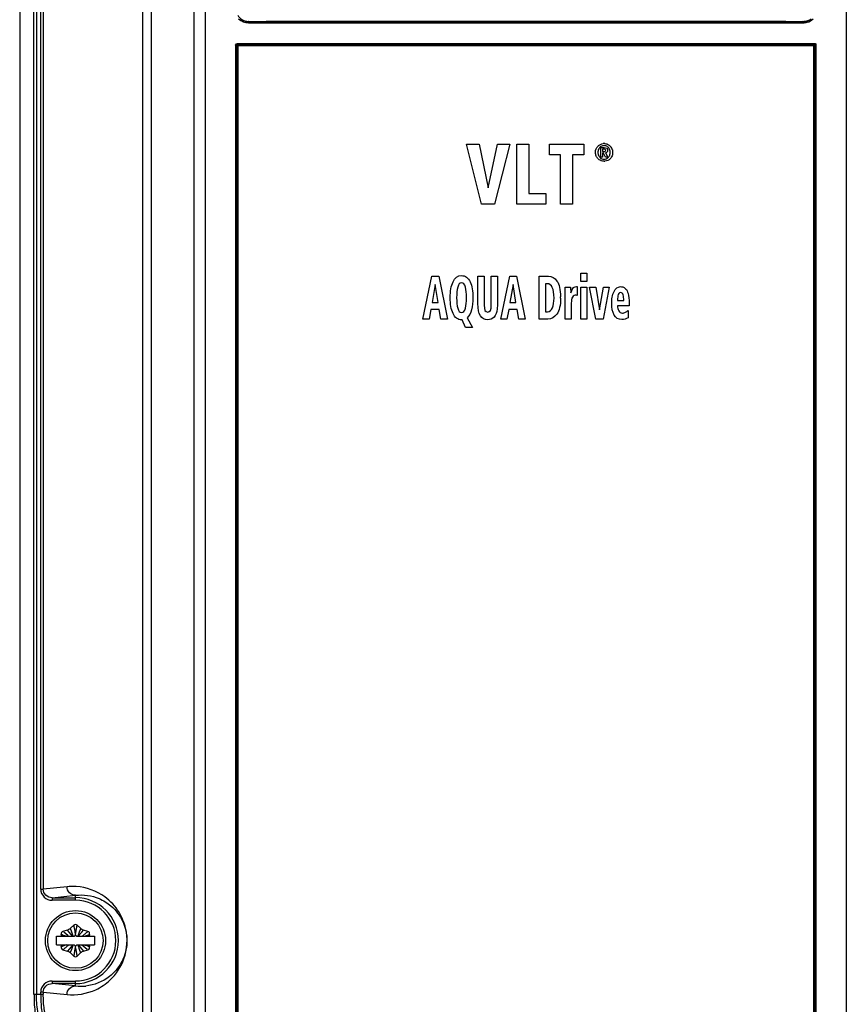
# Model space of a CAD drawing. Header units: inches. Extents: x 0 to 82.7, y 0 to 58.5.
# Tile 5 of 67: x 9.8 to 13.6, y 23.9 to 28.4. Entities that reach past the tile are written whole.
import ezdxf

# ---------------------------------------------------------------- set-up
doc = ezdxf.new("R2010")
doc.units = ezdxf.units.IN
doc.header["$LTSCALE"] = 4.547244
doc.header["$MEASUREMENT"] = 0
doc.layers.get('0').update_dxf_attribs({"linetype": 'CONTINUOUS'})

msp = doc.modelspace()

# ---------------------------------------------------------------- linework, layer by layer
at = {"color": 7, "linetype": 'CONTINUOUS'}
for p, q in [((9.758, 36.0884), (9.758, 19.6232)), ((9.8236, 23.9057), (9.8236, 36.0641)), ((9.8352, 36.0641), (9.8352, 23.9057)), ((10.362, 35.8936), (10.362, 20.1002)), ((10.5581, 20.1189), (10.5581, 35.8936)), ((10.3232, 20.1395), (10.3232, 35.8543)), ((10.6106, 20.0854), (10.6106, 35.854)), ((13.551, 35.854), (13.551, 19.7273)), ((9.8546, 24.3874), (9.8546, 29.9384)), ((9.8663, 29.9384), (9.8663, 24.3874)), ((10.8094, 28.3661), (10.8068, 28.3661)), ((10.8076, 28.362), (13.354, 28.362)), ((13.3547, 28.3661), (13.3522, 28.3661)), ((10.7483, 28.2587), (10.7483, 20.2836)), ((10.7483, 28.2587), (10.7527, 28.2587)), ((10.7527, 28.2587), (10.7527, 20.2836)), ((10.7548, 28.2565), (10.7527, 28.2587)), ((10.7548, 20.2858), (10.7548, 28.2565)), ((13.4068, 28.2565), (10.7548, 28.2565)), ((10.7561, 28.2666), (13.4055, 28.2666)), ((10.7588, 28.2604), (10.7565, 28.2627)), ((10.7565, 28.2627), (13.4051, 28.2627)), ((13.4028, 28.2604), (10.7588, 28.2604)), ((10.7592, 28.2565), (10.7592, 20.2858)), ((13.4024, 20.2858), (13.4024, 28.2565)), ((13.4028, 28.2604), (13.4051, 28.2627)), ((13.4068, 28.2565), (13.4089, 28.2587)), ((13.4068, 28.2565), (13.4068, 20.2858)), ((13.4089, 20.2836), (13.4089, 28.2587)), ((13.4089, 28.2587), (13.4132, 28.2587)), ((13.4132, 20.2836), (13.4132, 28.2587)), ((11.8776, 27.5298), (11.8079, 27.8054)), ((11.8079, 27.8054), (11.867, 27.8054)), ((11.867, 27.8054), (11.9083, 27.6043)), ((11.9083, 27.6043), (11.9511, 27.8054)), ((12.0075, 27.8054), (11.9367, 27.5298)), ((11.9511, 27.8054), (12.0075, 27.8054)), ((12.0391, 27.5298), (12.0391, 27.8054)), ((12.0391, 27.8054), (12.0938, 27.8054)), ((12.0938, 27.8054), (12.0938, 27.5794)), ((12.1893, 27.7556), (12.1893, 27.8054)), ((12.1893, 27.8054), (12.346, 27.8054)), ((12.346, 27.8054), (12.346, 27.7556)), ((12.4243, 27.7456), (12.4243, 27.7893)), ((12.4243, 27.7893), (12.4394, 27.7893)), ((12.4329, 27.782), (12.4329, 27.7715)), ((12.4386, 27.782), (12.4329, 27.782)), ((12.2402, 27.7556), (12.1893, 27.7556)), ((12.2402, 27.5298), (12.2402, 27.7556)), ((12.2949, 27.7556), (12.2949, 27.5298)), ((12.346, 27.7556), (12.2949, 27.7556)), ((12.4329, 27.7456), (12.4243, 27.7456)), ((12.4329, 27.7715), (12.4396, 27.7715)), ((12.4329, 27.7642), (12.4329, 27.7456)), ((12.4368, 27.7642), (12.4329, 27.7642)), ((12.4462, 27.7456), (12.4368, 27.7642)), ((12.4456, 27.7646), (12.4563, 27.7456)), ((12.4563, 27.7456), (12.4462, 27.7456)), ((12.0938, 27.5794), (12.1715, 27.5794)), ((12.1715, 27.5794), (12.1715, 27.5298)), ((11.9367, 27.5298), (11.8776, 27.5298)), ((12.1715, 27.5298), (12.0391, 27.5298)), ((12.2949, 27.5298), (12.2402, 27.5298)), ((11.6084, 27.0023), (11.6493, 27.1991)), ((11.6493, 27.1991), (11.6811, 27.1991)), ((11.6811, 27.1991), (11.7205, 27.0023)), ((11.8604, 27.0736), (11.8604, 27.1991)), ((11.8604, 27.1991), (11.8891, 27.1991)), ((11.8891, 27.1991), (11.8891, 27.0662)), ((11.9218, 27.0662), (11.9218, 27.1991)), ((11.9218, 27.1991), (11.9505, 27.1991)), ((11.9505, 27.1991), (11.9505, 27.0736)), ((11.9657, 27.0023), (12.0066, 27.1991)), ((12.0066, 27.1991), (12.0383, 27.1991)), ((12.0383, 27.1991), (12.0778, 27.0023)), ((12.1415, 27.0023), (12.1415, 27.1991)), ((12.1415, 27.1991), (12.1851, 27.1991)), ((12.3327, 27.1744), (12.3327, 27.2138)), ((12.3327, 27.2138), (12.3604, 27.2138)), ((12.3604, 27.2138), (12.3604, 27.1744)), ((11.6651, 27.1614), (11.65, 27.0794)), ((11.6777, 27.0794), (11.6651, 27.1614)), ((12.0223, 27.1614), (12.0073, 27.0794)), ((12.0349, 27.0794), (12.0223, 27.1614)), ((12.1702, 27.1647), (12.1702, 27.0366)), ((12.1777, 27.1647), (12.1702, 27.1647)), ((12.2602, 27.1492), (12.2855, 27.1492)), ((12.2855, 27.1492), (12.2863, 27.1227)), ((12.3122, 27.1514), (12.3162, 27.1514)), ((12.3162, 27.1514), (12.3162, 27.1103)), ((12.3604, 27.1744), (12.3327, 27.1744)), ((12.3327, 27.0023), (12.3327, 27.1492)), ((12.3327, 27.1492), (12.3604, 27.1492)), ((12.3604, 27.1492), (12.3604, 27.0023)), ((12.4019, 27.0023), (12.3733, 27.1492)), ((12.3733, 27.1492), (12.4022, 27.1492)), ((12.4022, 27.1492), (12.4192, 27.0443)), ((12.4192, 27.0443), (12.4362, 27.1492)), ((12.4634, 27.1492), (12.4347, 27.0023)), ((12.4362, 27.1492), (12.4634, 27.1492)), ((12.261, 27.0023), (12.261, 27.1185)), ((12.2863, 27.1227), (12.291, 27.1341)), ((11.65, 27.0794), (11.6777, 27.0794)), ((12.0073, 27.0794), (12.0349, 27.0794)), ((12.2887, 27.068), (12.2887, 27.0023)), ((12.5013, 27.0974), (12.5009, 27.0881)), ((12.5009, 27.0881), (12.5297, 27.0881)), ((12.555, 27.064), (12.5009, 27.064)), ((12.555, 27.0746), (12.555, 27.064)), ((11.6447, 27.0462), (11.6363, 27.0023)), ((11.6834, 27.0462), (11.6447, 27.0462)), ((11.6909, 27.0023), (11.6834, 27.0462)), ((12.002, 27.0462), (11.9935, 27.0023)), ((12.0406, 27.0462), (12.002, 27.0462)), ((12.0482, 27.0023), (12.0406, 27.0462)), ((12.1702, 27.0366), (12.1793, 27.0366)), ((12.5495, 27.0419), (12.5501, 27.0083)), ((11.6363, 27.0023), (11.6084, 27.0023)), ((11.7205, 27.0023), (11.6909, 27.0023)), ((11.7886, 26.9988), (11.7856, 26.9988)), ((11.8042, 26.9635), (11.7886, 26.9988)), ((11.8113, 27.009), (11.8362, 26.9635)), ((11.9935, 27.0023), (11.9657, 27.0023)), ((12.0778, 27.0023), (12.0482, 27.0023)), ((12.1815, 27.0023), (12.1415, 27.0023)), ((12.2887, 27.0023), (12.261, 27.0023)), ((12.3604, 27.0023), (12.3327, 27.0023)), ((12.4347, 27.0023), (12.4019, 27.0023)), ((11.8362, 26.9635), (11.8042, 26.9635)), ((9.9751, 24.3985), (9.8663, 24.3874)), ((9.8546, 24.3874), (9.8663, 24.3874)), ((9.9064, 24.3481), (10.0139, 24.3591)), ((9.9064, 24.3481), (9.9064, 24.3363)), ((9.9064, 24.3481), (10.0139, 24.3481)), ((10.0139, 24.3363), (10.0139, 24.3591)), ((10.0143, 24.3363), (9.9064, 24.3363)), ((10.006, 24.2217), (9.9906, 24.2078)), ((10.016, 24.1884), (10.0217, 24.2214)), ((10.0372, 24.2078), (10.0218, 24.2217)), ((9.9261, 24.1314), (9.9261, 24.1708)), ((9.9261, 24.1708), (10.0082, 24.1708)), ((9.9506, 24.1708), (9.9487, 24.1795)), ((9.9764, 24.1996), (9.9566, 24.1932)), ((9.9785, 24.1749), (9.9598, 24.1906)), ((9.9849, 24.1898), (9.9767, 24.1992)), ((9.9839, 24.1705), (9.9785, 24.1749)), ((10.0015, 24.1707), (9.9849, 24.1898)), ((9.9968, 24.1898), (9.9907, 24.2073)), ((10.0082, 24.1708), (10.0139, 24.1758)), ((10.0116, 24.189), (10.0139, 24.1758)), ((10.0139, 24.1758), (10.016, 24.1884)), ((10.0139, 24.1758), (10.0195, 24.1708)), ((10.0195, 24.1708), (10.1016, 24.1708)), ((10.0262, 24.176), (10.0244, 24.1708)), ((10.0262, 24.1708), (10.0428, 24.1898)), ((10.028, 24.181), (10.0262, 24.176)), ((10.0311, 24.1901), (10.028, 24.181)), ((10.0347, 24.2007), (10.0311, 24.1901)), ((10.0372, 24.2078), (10.0347, 24.2007)), ((10.0428, 24.1898), (10.051, 24.1992)), ((10.0711, 24.1932), (10.0514, 24.1996)), ((10.0551, 24.1708), (10.0599, 24.1726)), ((10.0599, 24.1726), (10.0787, 24.1794)), ((10.079, 24.1795), (10.0771, 24.1708)), ((10.1016, 24.1708), (10.1016, 24.1314)), ((9.9261, 24.1314), (10.0082, 24.1314)), ((9.9487, 24.1226), (9.9506, 24.1314)), ((9.9678, 24.1296), (9.949, 24.1227)), ((9.9726, 24.1314), (9.9678, 24.1296)), ((10.0015, 24.1314), (9.9849, 24.1124)), ((9.9998, 24.1211), (10.0015, 24.1261)), ((10.0015, 24.1261), (10.0033, 24.1314)), ((10.0139, 24.1263), (10.0082, 24.1314)), ((10.0139, 24.1263), (10.0117, 24.1137)), ((10.0195, 24.1314), (10.0139, 24.1263)), ((10.0161, 24.1132), (10.0139, 24.1263)), ((10.0195, 24.1314), (10.1016, 24.1314)), ((10.0262, 24.1314), (10.0428, 24.1123)), ((10.0438, 24.1317), (10.0492, 24.1273)), ((10.0492, 24.1273), (10.068, 24.1115)), ((10.0771, 24.1314), (10.079, 24.1226)), ((9.9566, 24.1089), (9.9764, 24.1025)), ((9.9849, 24.1124), (9.9767, 24.1029)), ((9.9906, 24.0943), (9.993, 24.1015)), ((9.9906, 24.0943), (10.006, 24.0804)), ((9.993, 24.1015), (9.9966, 24.112)), ((9.9966, 24.112), (9.9998, 24.1211)), ((10.0117, 24.1137), (10.006, 24.0808)), ((10.0218, 24.0804), (10.0372, 24.0943)), ((10.031, 24.1123), (10.037, 24.0948)), ((10.0428, 24.1123), (10.051, 24.1029)), ((10.0514, 24.1025), (10.0711, 24.1089)), ((9.9064, 23.9658), (9.9064, 23.954)), ((9.9064, 23.9658), (10.0139, 23.9658)), ((10.0139, 23.954), (9.9064, 23.954)), ((10.0139, 23.943), (9.9064, 23.954)), ((10.0139, 23.943), (10.0139, 23.9658)), ((9.8236, 23.9057), (9.8663, 23.9057)), ((9.8546, 23.9057), (9.8546, 23.9148)), ((9.8663, 23.9148), (9.8546, 23.9148)), ((9.8663, 23.9148), (9.8663, 23.9057)), ((9.8663, 23.9148), (9.9751, 23.9037))]:
    msp.add_line(p, q, dxfattribs=at)
for radius in [0.1378, 0.1271]:
    msp.add_circle((10.0139, 24.1511), radius, dxfattribs=at)
for centre, radius, start, end in [((10.9732, 28.1868), 0.2446, 132.0557, 132.8563), ((10.8088, 28.4271), 0.0587, 268.0099, 270.5236), ((13.1883, 28.1867), 0.2447, 47.1439, 47.944), ((13.3532, 28.4267), 0.0583, 292.0809, 299.7071), ((10.807, 28.4241), 0.058, 254.8838, 269.8683), ((13.3538, 28.4271), 0.0651, 270.147, 285.4601), ((12.4404, 27.77), 0.0286, 142.1018, 152.4909), ((12.441, 27.7695), 0.0294, 136.9775, 142.0971), ((12.4394, 27.7637), 0.0441, 89.9612, 94.7734), ((12.4395, 27.7624), 0.0454, 85.2377, 90.0405), ((12.4389, 27.7703), 0.0282, 32.7688, 42.8722), ((12.4378, 27.7676), 0.0411, 43.925, 48.917), ((12.4402, 27.769), 0.0384, 19.1755, 34.2249), ((12.4391, 27.7687), 0.0396, 14.2202, 19.1683), ((12.4565, 27.7667), 0.0452, 175.5861, 179.3475), ((12.4516, 27.7671), 0.0403, 171.5126, 175.5859), ((12.4428, 27.7688), 0.0435, 224.1359, 228.9922), ((12.4404, 27.7661), 0.0399, 228.998, 234.0815), ((12.4402, 27.7643), 0.0285, 207.8511, 223.0207), ((12.4232, 27.7672), 0.0443, 356.1928, 0.0375), ((12.4397, 27.7658), 0.039, 325.9535, 330.9673), ((12.4395, 27.772), 0.0453, 269.9578, 274.7805), ((12.0845, 27.136), 0.1762, 3.2885, 4.309), ((11.8963, 27.099), 0.3436, 359.9929, 0.9423), ((12.4573, 27.068), 0.1687, 174.5321, 180.0109), ((10.0006, 24.148), 0.2517, 86.2022, 95.8244), ((10.0139, 24.1511), 0.1971, 270, 90), ((10.0139, 24.1511), 0.1852, 270, 89.8776), ((10.0139, 24.2129), 0.0118, 47.9722, 132.0278), ((9.9603, 24.182), 0.0118, 107.9722, 192.0278), ((9.8019, 23.7229), 0.4793, 69.1438, 69.7569), ((9.9642, 24.2371), 0.0394, 287.9722, 312.0278), ((0.5587, 20.9375), 9.9827, 18.89813, 19.01382), ((11.8758, 24.5247), 1.8941, 189.71, 190.2098), ((10.0635, 24.2371), 0.0394, 227.9722, 252.0278), ((9.7957, 24.48), 0.3967, 308.773, 309.7763), ((9.5177, 24.814), 0.8312, 309.7741, 310.2098), ((11.8454, 22.061), 2.7739, 130.1015, 130.2176), ((10.0674, 24.182), 0.0118, 347.9722, 72.0278), ((9.9603, 24.1201), 0.0118, 167.9722, 252.0278), ((8.1823, 26.2411), 2.7739, 310.1015, 310.2176), ((10.5101, 23.4881), 0.8312, 129.7741, 130.2098), ((10.2321, 23.8221), 0.3967, 128.773, 129.7763), ((19.469, 27.3647), 9.9827, 198.89813, 199.01382), ((10.2258, 24.5793), 0.4793, 249.1438, 249.7569), ((10.0674, 24.1201), 0.0118, 287.9722, 12.0278), ((9.9642, 24.0651), 0.0394, 47.9722, 72.0278), ((10.0139, 24.0892), 0.0118, 227.9722, 312.0278), ((8.1519, 23.7774), 1.8941, 9.71, 10.2098), ((10.0635, 24.0651), 0.0394, 107.9722, 132.0278), ((10.0394, 24.1539), 0.2124, 263.0942, 275.8623)]:
    msp.add_arc(centre, radius, start, end, dxfattribs=at)
for points in [[(10.7583, 28.3971), (10.7633, 28.3885), (10.771, 28.381), (10.7797, 28.376)], [(10.7626, 28.3806), (10.774, 28.369), (10.7914, 28.362), (10.8076, 28.362)], [(10.7918, 28.3681), (10.7845, 28.3701), (10.7774, 28.3736), (10.7714, 28.3783)], [(10.7797, 28.376), (10.7879, 28.3714), (10.7974, 28.3688), (10.8068, 28.3684)], [(13.3522, 28.3684), (13.36, 28.3683), (13.3679, 28.3698), (13.3751, 28.3728)], [(13.3901, 28.3782), (13.3802, 28.3706), (13.3672, 28.3661), (13.3547, 28.3661)], [(13.3712, 28.3643), (13.3815, 28.3672), (13.3915, 28.373), (13.399, 28.3806)], [(10.7527, 28.2587), (10.7526, 28.2605), (10.7546, 28.2627), (10.7565, 28.2627)], [(10.7597, 28.2603), (10.7576, 28.2605), (10.7549, 28.2585), (10.7548, 28.2565)], [(13.4067, 28.2556), (13.4069, 28.2576), (13.4048, 28.2603), (13.4028, 28.2604)], [(13.4051, 28.2627), (13.4069, 28.2627), (13.4089, 28.2605), (13.4089, 28.2587)], [(12.4, 27.7672), (12.4001, 27.7788), (12.404, 27.7884), (12.4116, 27.7962)], [(12.4116, 27.7962), (12.415, 27.7996), (12.4187, 27.8023), (12.4228, 27.8042)], [(12.415, 27.7832), (12.4134, 27.7802), (12.4123, 27.7768), (12.4117, 27.7731)], [(12.4252, 27.7943), (12.4232, 27.7931), (12.4212, 27.7915), (12.4195, 27.7896)], [(12.4228, 27.8042), (12.4267, 27.8061), (12.4311, 27.8073), (12.4357, 27.8076)], [(12.4319, 27.7972), (12.4295, 27.7966), (12.4273, 27.7956), (12.4252, 27.7943)], [(12.4394, 27.7982), (12.4368, 27.7982), (12.4342, 27.7978), (12.4319, 27.7972)], [(12.4442, 27.7812), (12.4424, 27.7817), (12.4405, 27.782), (12.4386, 27.782)], [(12.447, 27.7972), (12.4446, 27.7978), (12.4421, 27.7982), (12.4394, 27.7982)], [(12.4394, 27.7893), (12.4446, 27.7893), (12.4486, 27.7884), (12.4514, 27.7865)], [(12.4432, 27.8076), (12.4492, 27.8071), (12.4545, 27.8055), (12.4593, 27.8026)], [(12.4469, 27.7772), (12.4468, 27.7793), (12.4459, 27.7806), (12.4442, 27.7812)], [(12.4557, 27.7929), (12.4531, 27.7949), (12.4502, 27.7964), (12.447, 27.7972)], [(12.4514, 27.7865), (12.4542, 27.7845), (12.4556, 27.7811), (12.4556, 27.7762)], [(12.4595, 27.7895), (12.4583, 27.7908), (12.4571, 27.7919), (12.4557, 27.7929)], [(12.4593, 27.8026), (12.4613, 27.8015), (12.4631, 27.8001), (12.4649, 27.7986)], [(12.4675, 27.7672), (12.4675, 27.7744), (12.4658, 27.7805), (12.4626, 27.7856)], [(12.4675, 27.7961), (12.4691, 27.7944), (12.4706, 27.7926), (12.472, 27.7906)], [(12.4037, 27.7498), (12.4013, 27.7551), (12.4001, 27.7609), (12.4, 27.7672)], [(12.4115, 27.7385), (12.4082, 27.7419), (12.4056, 27.7457), (12.4037, 27.7498)], [(12.4113, 27.7672), (12.4113, 27.7652), (12.4115, 27.7632), (12.4118, 27.7613)], [(12.4118, 27.7613), (12.4123, 27.7575), (12.4134, 27.7541), (12.4151, 27.751)], [(12.4194, 27.7449), (12.4248, 27.7391), (12.4314, 27.7362), (12.4394, 27.7362)], [(12.4394, 27.7362), (12.4412, 27.7362), (12.4429, 27.7364), (12.4446, 27.7367)], [(12.4396, 27.7715), (12.4419, 27.7715), (12.4437, 27.7718), (12.445, 27.7726)], [(12.4676, 27.7385), (12.4609, 27.7316), (12.4528, 27.7277), (12.4433, 27.7268)], [(12.4446, 27.7367), (12.4479, 27.7372), (12.4509, 27.7384), (12.4537, 27.7401)], [(12.445, 27.7726), (12.4463, 27.7733), (12.4469, 27.7748), (12.4469, 27.7772)], [(12.4527, 27.7677), (12.4508, 27.766), (12.4485, 27.7649), (12.4456, 27.7646)], [(12.4556, 27.7762), (12.4555, 27.7723), (12.4545, 27.7695), (12.4527, 27.7677)], [(12.4537, 27.7401), (12.4558, 27.7414), (12.4577, 27.743), (12.4595, 27.7449)], [(12.4595, 27.7449), (12.4631, 27.7487), (12.4654, 27.7533), (12.4666, 27.7586)], [(12.4666, 27.7586), (12.467, 27.7604), (12.4673, 27.7623), (12.4674, 27.7642)], [(12.472, 27.744), (12.4707, 27.7421), (12.4692, 27.7402), (12.4676, 27.7385)], [(12.4788, 27.7672), (12.4788, 27.7596), (12.4771, 27.7528), (12.4738, 27.7469)], [(12.4775, 27.7784), (12.4783, 27.7749), (12.4788, 27.7712), (12.4788, 27.7672)], [(12.4257, 27.729), (12.4226, 27.7302), (12.4197, 27.7317), (12.417, 27.7337)], [(12.4394, 27.7267), (12.4345, 27.7267), (12.4299, 27.7275), (12.4257, 27.729)], [(11.7463, 27.1735), (11.7549, 27.1925), (11.768, 27.2021), (11.7856, 27.2021)], [(11.7856, 27.2021), (11.8032, 27.2021), (11.8164, 27.1925), (11.825, 27.1735)], [(12.1851, 27.1991), (12.1996, 27.1992), (12.2122, 27.1919), (12.2231, 27.1771)], [(11.7335, 27.1007), (11.7335, 27.1304), (11.7378, 27.1546), (11.7463, 27.1735)], [(11.7681, 27.1493), (11.7647, 27.1363), (11.7629, 27.12), (11.7629, 27.1007)], [(11.7856, 27.1689), (11.7773, 27.1689), (11.7715, 27.1623), (11.7681, 27.1493)], [(11.8033, 27.1492), (11.7999, 27.1623), (11.7939, 27.1689), (11.7856, 27.1689)], [(11.8084, 27.1007), (11.8084, 27.12), (11.8067, 27.1363), (11.8033, 27.1492)], [(11.825, 27.1735), (11.8336, 27.1546), (11.8378, 27.1304), (11.8378, 27.1007)], [(12.21, 27.0988), (12.2101, 27.1418), (12.1993, 27.1647), (12.1777, 27.1647)], [(12.2231, 27.1771), (12.2336, 27.1627), (12.2393, 27.1386), (12.2398, 27.1047)], [(12.2956, 27.1432), (12.2975, 27.1459), (12.2998, 27.148), (12.3025, 27.1494)], [(12.3025, 27.1494), (12.305, 27.1508), (12.3083, 27.1514), (12.3122, 27.1514)], [(12.485, 27.1289), (12.492, 27.1435), (12.502, 27.151), (12.5152, 27.1514)], [(12.5152, 27.1514), (12.5175, 27.1514), (12.5209, 27.151), (12.5252, 27.1502)], [(12.5252, 27.1502), (12.5295, 27.1494), (12.5338, 27.1465), (12.5384, 27.1419)], [(12.261, 27.1185), (12.261, 27.1301), (12.2608, 27.1393), (12.2604, 27.1461)], [(12.291, 27.1341), (12.2923, 27.1375), (12.2938, 27.1406), (12.2956, 27.1432)], [(12.2973, 27.1084), (12.2949, 27.1058), (12.2931, 27.1024), (12.2919, 27.0981)], [(12.3069, 27.112), (12.3028, 27.112), (12.2997, 27.1108), (12.2973, 27.1084)], [(12.3162, 27.1103), (12.3135, 27.1114), (12.3104, 27.112), (12.3069, 27.112)], [(12.4767, 27.1024), (12.4784, 27.1121), (12.4812, 27.121), (12.485, 27.1289)], [(12.5029, 27.1093), (12.502, 27.1052), (12.5015, 27.1012), (12.5013, 27.0974)], [(12.5071, 27.12), (12.5052, 27.117), (12.5038, 27.1134), (12.5029, 27.1093)], [(12.5152, 27.1242), (12.5117, 27.1242), (12.509, 27.1228), (12.5071, 27.12)], [(12.5268, 27.1132), (12.5248, 27.1204), (12.521, 27.1242), (12.5152, 27.1242)], [(12.5297, 27.0881), (12.5297, 27.0977), (12.5287, 27.1061), (12.5268, 27.1132)], [(12.5384, 27.1419), (12.543, 27.1374), (12.5469, 27.1298), (12.5501, 27.1192)], [(12.5501, 27.1192), (12.5533, 27.1085), (12.555, 27.0936), (12.555, 27.0746)], [(11.7463, 27.0281), (11.7378, 27.0472), (11.7335, 27.0713), (11.7335, 27.1007)], [(11.7629, 27.1007), (11.7629, 27.0813), (11.7647, 27.0652), (11.768, 27.0523)], [(11.8034, 27.0524), (11.8067, 27.0652), (11.8084, 27.0813), (11.8084, 27.1007)], [(11.8378, 27.1007), (11.8378, 27.0801), (11.8357, 27.0618), (11.8312, 27.0457)], [(11.9055, 26.9994), (11.8759, 26.9994), (11.8604, 27.0242), (11.8604, 27.0736)], [(11.8891, 27.0662), (11.8889, 27.0454), (11.8943, 27.0348), (11.9054, 27.0348)], [(11.9054, 27.0348), (11.9166, 27.0348), (11.9218, 27.0454), (11.9218, 27.0662)], [(11.9505, 27.0736), (11.9504, 27.0649), (11.9499, 27.0569), (11.9489, 27.0497)], [(12.2027, 27.0546), (12.2074, 27.0662), (12.2099, 27.0808), (12.21, 27.0988)], [(12.2399, 27.099), (12.2399, 27.0653), (12.234, 27.0408), (12.2225, 27.0253)], [(12.2919, 27.0981), (12.2907, 27.0937), (12.2899, 27.089), (12.2894, 27.0841)], [(12.4745, 27.0762), (12.4745, 27.0855), (12.4752, 27.0943), (12.4767, 27.1024)], [(12.4857, 27.0213), (12.4782, 27.0353), (12.4745, 27.0536), (12.4745, 27.0762)], [(12.5009, 27.064), (12.5009, 27.0549), (12.5028, 27.0472), (12.5064, 27.0407)], [(11.7856, 26.9988), (11.768, 26.9994), (11.7549, 27.009), (11.7463, 27.0281)], [(11.768, 27.0523), (11.7715, 27.039), (11.7773, 27.0323), (11.7856, 27.0323)], [(11.7856, 27.0323), (11.7939, 27.0323), (11.7999, 27.039), (11.8034, 27.0524)], [(11.8312, 27.0457), (11.8267, 27.0294), (11.82, 27.0173), (11.8113, 27.009)], [(11.9489, 27.0497), (11.9442, 27.0162), (11.9297, 26.9994), (11.9055, 26.9994)], [(12.1793, 27.0366), (12.19, 27.0368), (12.1978, 27.0428), (12.2027, 27.0546)], [(12.2225, 27.0253), (12.2112, 27.01), (12.1976, 27.0023), (12.1815, 27.0023)], [(12.5211, 27.0003), (12.5051, 27.0003), (12.4932, 27.0074), (12.4857, 27.0213)], [(12.5064, 27.0407), (12.5102, 27.0339), (12.5159, 27.0305), (12.5236, 27.0303)], [(12.5236, 27.0303), (12.5261, 27.0302), (12.5285, 27.0306), (12.5308, 27.0312)], [(12.5308, 27.0312), (12.5332, 27.0319), (12.5355, 27.0327), (12.5378, 27.0339)], [(12.5378, 27.0339), (12.5422, 27.0364), (12.5461, 27.039), (12.5495, 27.0419)], [(12.5501, 27.0083), (12.5407, 27.0029), (12.531, 27.0003), (12.5211, 27.0003)]]:
    msp.add_open_spline(points, degree=3, dxfattribs=at)
for points, knots in [([(10.8094, 28.3684), (11.2332, 28.37), (12.0808, 28.3685), (12.9284, 28.3699), (13.3522, 28.3684)], [0, 0, 0, 0, 0.5, 1, 1, 1, 1]), ([(10.8068, 28.3661), (10.8065, 28.3657), (10.8066, 28.3643), (10.8064, 28.363), (10.8064, 28.3622)], [0, 0, 0, 0, 0.360004, 1, 1, 1, 1]), ([(13.3522, 28.3661), (13.1407, 28.3659), (12.293, 28.3658), (11.4454, 28.3654), (10.8094, 28.3661)], [0, 0, 0, 0, 0.249585, 1, 1, 1, 1]), ([(13.3547, 28.3661), (13.3551, 28.3657), (13.355, 28.3643), (13.3551, 28.363), (13.3552, 28.3622)], [0, 0, 0, 0, 0.359999, 1, 1, 1, 1]), ([(10.7483, 28.2587), (10.7483, 28.2605), (10.7488, 28.2634), (10.7519, 28.2661), (10.7538, 28.2652), (10.7546, 28.2646)], [0, 0, 0, 0, 0.516367, 0.735558, 1, 1, 1, 1]), ([(10.7565, 28.2627), (10.7562, 28.2631), (10.7563, 28.2645), (10.7561, 28.2658), (10.7561, 28.2666)], [0, 0, 0, 0, 0.369341, 1, 1, 1, 1]), ([(10.7588, 28.2604), (10.7589, 28.2602), (10.7589, 28.2585), (10.759, 28.2571), (10.7594, 28.2558)], [0, 0, 0, 0, 0.134531, 1, 1, 1, 1]), ([(13.4022, 28.2558), (13.4022, 28.2568), (13.402, 28.2573), (13.4027, 28.2602), (13.4028, 28.2598)], [0, 0, 0, 0, 0.734071, 1, 1, 1, 1]), ([(13.4055, 28.2666), (13.4055, 28.2658), (13.4053, 28.2645), (13.4054, 28.2631), (13.4051, 28.2627)], [0, 0, 0, 0, 0.630659, 1, 1, 1, 1]), ([(13.4055, 28.2666), (13.4073, 28.2666), (13.4115, 28.2664), (13.4122, 28.2615), (13.4112, 28.2603)], [0, 0, 0, 0, 0.540638, 1, 1, 1, 1]), ([(9.9751, 23.9037), (10.0194, 23.8992), (10.0937, 23.9118), (10.1856, 23.9743), (10.2497, 24.0711), (10.2562, 24.1897), (10.2153, 24.2882), (10.1427, 24.3675), (10.0639, 24.3961), (10.0173, 24.3992)], [0, 0, 0, 0, 0.17045, 0.271386, 0.419624, 0.597826, 0.699555, 0.821427, 1, 1, 1, 1]), ([(10.0139, 24.3591), (10.0039, 24.3591), (9.9833, 24.3677), (9.9751, 24.3884), (9.9751, 24.3985)], [0, 0, 0, 0, 0.497358, 1, 1, 1, 1]), ([(9.8546, 24.3874), (9.8546, 24.3742), (9.8659, 24.3469), (9.8933, 24.3363), (9.9064, 24.3363)], [0, 0, 0, 0, 0.49966, 1, 1, 1, 1]), ([(9.9064, 24.3481), (9.8963, 24.3481), (9.8751, 24.3562), (9.8663, 24.3772), (9.8663, 24.3874)], [0, 0, 0, 0, 0.500364, 1, 1, 1, 1]), ([(10.0139, 24.3591), (10.05, 24.3635), (10.1106, 24.3549), (10.1859, 24.3082), (10.2412, 24.2359), (10.2575, 24.1379), (10.2289, 24.0474), (10.1663, 23.9733), (10.1, 23.9466), (10.0611, 23.9426)], [0, 0, 0, 0, 0.166035, 0.263551, 0.399647, 0.56828, 0.694144, 0.821638, 1, 1, 1, 1]), ([(10.006, 24.2217), (10.0057, 24.2214), (10.0067, 24.2196), (10.0066, 24.2166), (10.0078, 24.2114), (10.0084, 24.2075), (10.0088, 24.2053)], [0, 0, 0, 0, 0.072864, 0.277674, 0.596206, 1, 1, 1, 1]), ([(9.9487, 24.1795), (9.9488, 24.1791), (9.9515, 24.1791), (9.9545, 24.1771), (9.9608, 24.1752), (9.9652, 24.1735), (9.9678, 24.1726)], [0, 0, 0, 0, 0.074108, 0.283004, 0.602036, 1, 1, 1, 1]), ([(10.0711, 24.1932), (10.0707, 24.1934), (10.0697, 24.1916), (10.0671, 24.1902), (10.0633, 24.1866), (10.0603, 24.1843), (10.0586, 24.1828)], [0, 0, 0, 0, 0.07312, 0.277145, 0.594563, 1, 1, 1, 1]), ([(10.079, 24.1226), (10.0789, 24.1231), (10.0762, 24.123), (10.0732, 24.1251), (10.0669, 24.1269), (10.0625, 24.1287), (10.06, 24.1296)], [0, 0, 0, 0, 0.074108, 0.283004, 0.602036, 1, 1, 1, 1]), ([(9.9566, 24.1089), (9.957, 24.1088), (9.958, 24.1106), (9.9606, 24.1119), (9.9644, 24.1155), (9.9675, 24.1179), (9.9691, 24.1193)], [0, 0, 0, 0, 0.07312, 0.277145, 0.594563, 1, 1, 1, 1]), ([(10.0218, 24.0804), (10.0221, 24.0807), (10.021, 24.0825), (10.0211, 24.0855), (10.0199, 24.0908), (10.0193, 24.0947), (10.0189, 24.0969)], [0, 0, 0, 0, 0.072864, 0.277674, 0.596206, 1, 1, 1, 1]), ([(9.9064, 23.9658), (9.8933, 23.9658), (9.8659, 23.9552), (9.8546, 23.9279), (9.8546, 23.9148)], [0, 0, 0, 0, 0.500343, 1, 1, 1, 1]), ([(9.8663, 23.9148), (9.8663, 23.9249), (9.8751, 23.946), (9.8963, 23.954), (9.9064, 23.954)], [0, 0, 0, 0, 0.499643, 1, 1, 1, 1]), ([(9.9751, 23.9037), (9.9751, 23.9137), (9.9833, 23.9344), (10.0039, 23.943), (10.0139, 23.943)], [0, 0, 0, 0, 0.502374, 1, 1, 1, 1]), ([(9.8236, 23.9057), (9.8236, 23.8954), (9.8244, 23.8598), (9.827, 23.8239), (9.833, 23.7993)], [0, 0, 0, 0, 0.289662, 1, 1, 1, 1]), ([(9.8447, 23.8089), (9.843, 23.8151), (9.8368, 23.847), (9.8352, 23.8796), (9.8352, 23.9057)], [0, 0, 0, 0, 0.196875, 1, 1, 1, 1]), ([(9.8546, 23.9057), (9.8546, 23.8963), (9.8553, 23.864), (9.8575, 23.8314), (9.8624, 23.8089)], [0, 0, 0, 0, 0.289732, 1, 1, 1, 1]), ([(9.874, 23.8186), (9.8727, 23.8242), (9.8675, 23.853), (9.8663, 23.8823), (9.8663, 23.9057)], [0, 0, 0, 0, 0.196563, 1, 1, 1, 1])]:
    msp.add_open_spline(points, degree=3, knots=knots, dxfattribs=at)

doc.saveas('drawing.dxf')
